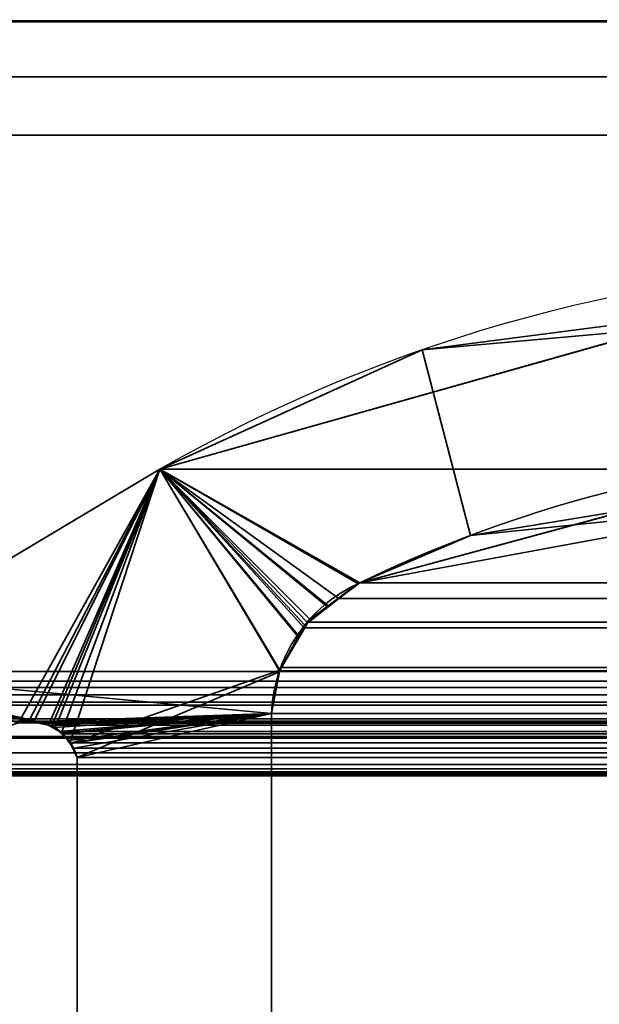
# Model space of a CAD drawing. Header units: millimetres. Extents: x -523 to 5323, y -130 to 66.
# Tile 141 of 153: x -344.39 to -341.33, y 10.33 to 15.53. Entities that reach past the tile are written whole.
import ezdxf

# ---------------------------------------------------------------- set-up
doc = ezdxf.new("R2010")
doc.units = ezdxf.units.MM
doc.layers.add('151', color=7, linetype='Continuous', true_color=0xffffff)

# ---------------------------------------------------------------- blocks, each defined once
blk = doc.blocks.new('UG_SURFACE_001')
at = {"layer": '151', "color": 252, "linetype": 'Continuous', "lineweight": 35}
for points in [[(522.5, -46, 2207), (522.5, 40, 2207), (-522.5, 40, 2207), (-522.5, -46, 2207)], [(-372.5, -46, 2056.9999), (-372.5, 40, 2056.9999), (372.5, 40, 2056.9999), (372.5, -46, 2056.9999)]]:
    blk.add_3dface(points, dxfattribs=at)
blk = doc.blocks.new('UG_SURFACE_049')
at = {"layer": '151', "color": 252, "linetype": 'Continuous', "lineweight": 35}
for points in [[(346.4408, 15.5209, 2031.4407), (346.2656, 16.0987, 2031.2655), (-346.2656, 16.0987, 2031.2655), (-346.4408, 15.5209, 2031.4407)], [(344.8797, 15.5246, 2029.8798), (-344.8797, 15.5246, 2029.8798), (-344.5372, 16.0372, 2029.5372), (344.5372, 16.0372, 2029.5372)], [(-346.4408, 15.5209, 2031.4407), (-346.5, 14.92, 2031.5001), (346.5, 14.92, 2031.5001)], [(-346.4408, 15.5209, 2031.4407), (346.5, 14.92, 2031.5001), (346.4408, 15.5209, 2031.4407)], [(-344.9696, 15.2282, 2029.9697), (-344.8797, 15.5246, 2029.8798), (344.8797, 15.5246, 2029.8798), (344.9696, 15.2282, 2029.9697)], [(345, 14.92, 2030), (-345, 14.92, 2030), (-344.9696, 15.2282, 2029.9697)], [(344.9696, 15.2282, 2029.9697), (345, 14.92, 2030), (-344.9696, 15.2282, 2029.9697)], [(-346.5, -52.92, 2031.5001), (346.5, -52.92, 2031.5001), (346.5, 14.92, 2031.5001), (-346.5, 14.92, 2031.5001)], [(-345, -52.92, 2030), (-345, 14.92, 2030), (345, 14.92, 2030), (345, -52.92, 2030)]]:
    blk.add_3dface(points, dxfattribs=at)
blk = doc.blocks.new('UG_SURFACE_053')
at = {"layer": '151', "color": 7, "linetype": 'Continuous', "lineweight": 35}
for points in [[(-341.022, 13.897, 2026.022), (-341.0308, 13.9471, -8), (-342.2655, 13.7862, -8)], [(-340.2625, 13.0907, -8), (-342.0095, 12.8066, -8), (-342.2655, 13.7862, -8), (-341.0308, 13.9471, -8)], [(-343.652, 13.1555, -8), (-343.652, 13.1555, 2028.652), (-341.022, 13.897, 2026.022)], [(-341.022, 13.897, 2026.022), (-342.2655, 13.7862, -8), (-343.652, 13.1555, -8)], [(-341.022, 13.897, 2026.022), (-343.652, 13.1555, 2028.652), (-342.595, 12.5565, 2027.595), (-340.2617, 12.9862, 2025.2616)], [(-343.652, 13.1555, -8), (-342.2655, 13.7862, -8), (-342.0095, 12.8066, -8), (-342.595, 12.5565, -8)], [(-345.4445, 12.0875, 2030.4446), (-343.652, 13.1555, 2028.652), (-343.652, 13.1555, -8), (-345.4445, 12.0875, -8)], [(-342.9139, 12.2703, -8), (-343.0205, 12.0884, -8), (-345.4445, 12.0875, -8), (-343.652, 13.1555, -8)], [(-345.1971, 11.5484, 2030.1971), (-344.3996, 11.8171, 2029.3996), (-343.652, 13.1555, 2028.652), (-345.4445, 12.0875, 2030.4446)], [(-344.3996, 11.8171, 2029.3996), (-344.3439, 11.826, 2029.3438), (-343.652, 13.1555, 2028.652)], [(-343.652, 13.1555, 2028.652), (-344.3439, 11.826, 2029.3438), (-344.3192, 11.8207, 2029.3193)], [(-344.3192, 11.8207, 2029.3193), (-344.2396, 11.8037, 2029.2397), (-343.652, 13.1555, 2028.652)], [(-344.2396, 11.8037, 2029.2397), (-344.2226, 11.8, 2029.2225), (-343.652, 13.1555, 2028.652)], [(-343.652, 13.1555, 2028.652), (-344.2226, 11.8, 2029.2225), (-344.2042, 11.7898, 2029.2041)], [(-343.652, 13.1555, 2028.652), (-344.2042, 11.7898, 2029.2041), (-344.1736, 11.7604, 2029.1736)], [(-344.1736, 11.7604, 2029.1736), (-344.1259, 11.7145, 2029.1259), (-343.652, 13.1555, 2028.652)], [(-343.0184, 12.0946, 2028.0185), (-343.652, 13.1555, 2028.652), (-344.1259, 11.7145, 2029.1259), (-344.1227, 11.7075, 2029.1226)], [(-343.652, 13.1555, -8), (-342.595, 12.5565, -8), (-342.7629, 12.4344, -8)], [(-343.652, 13.1555, -8), (-342.8586, 12.3646, -8), (-342.9139, 12.2703, -8)], [(-342.7629, 12.4344, -8), (-342.8586, 12.3646, -8), (-343.652, 13.1555, -8)], [(-343.652, 13.1555, 2028.652), (-342.605, 12.552, 2027.6051), (-342.595, 12.5565, 2027.595)], [(-343.652, 13.1555, 2028.652), (-342.886, 12.3326, 2027.8859), (-342.7645, 12.4275, 2027.7646)], [(-342.7645, 12.4275, 2027.7646), (-342.605, 12.552, 2027.6051), (-343.652, 13.1555, 2028.652)], [(-343.652, 13.1555, 2028.652), (-343.0184, 12.0946, 2028.0185), (-342.9204, 12.2708, 2027.9205)], [(-342.9204, 12.2708, 2027.9205), (-342.886, 12.3326, 2027.8859), (-343.652, 13.1555, 2028.652)], [(-342.0095, 12.8066, -8), (-340.2625, 13.0907, -8), (-340.2617, 12.9862, 2025.2616)], [(-340.2617, 12.9862, 2025.2616), (-342.595, 12.5565, 2027.595), (-342.0095, 12.8066, -8)], [(-342.595, 12.5565, 2027.595), (-342.595, 12.5565, -8), (-342.0095, 12.8066, -8)], [(-342.605, 12.552, 2027.6051), (-342.7645, 12.4275, 2027.7646), (-342.7629, 12.4344, -8)], [(-342.7629, 12.4344, -8), (-342.595, 12.5565, -8), (-342.595, 12.5565, 2027.595)], [(-342.595, 12.5565, 2027.595), (-342.605, 12.552, 2027.6051), (-342.7629, 12.4344, -8)], [(-342.8586, 12.3646, -8), (-342.7629, 12.4344, -8), (-342.7645, 12.4275, 2027.7646)], [(-342.7645, 12.4275, 2027.7646), (-342.886, 12.3326, 2027.8859), (-342.8586, 12.3646, -8)], [(-342.886, 12.3326, 2027.8859), (-342.9204, 12.2708, 2027.9205), (-342.9139, 12.2703, -8)], [(-342.9139, 12.2703, -8), (-342.8586, 12.3646, -8), (-342.886, 12.3326, 2027.8859)], [(-343.021, 12.086, -8), (-343.0205, 12.0884, -8), (-342.9204, 12.2708, 2027.9205)], [(-342.9204, 12.2708, 2027.9205), (-343.0184, 12.0946, 2028.0185), (-343.021, 12.086, -8)], [(-343.0205, 12.0884, -8), (-342.9139, 12.2703, -8), (-342.9204, 12.2708, 2027.9205)], [(-345.4445, 12.0875, -8), (-343.0205, 12.0884, -8), (-343.021, 12.086, -8)], [(-345.4445, 12.0875, -8), (-344.2959, 11.8235, -8), (-344.3184, 11.8221, -8)], [(-345.4445, 12.0875, -8), (-343.0615, 11.8663, -8), (-344.2959, 11.8235, -8)], [(-344.3184, 11.8221, -8), (-344.3996, 11.8171, -8), (-345.4445, 12.0875, -8)], [(-343.021, 12.086, -8), (-343.0615, 11.8663, -8), (-345.4445, 12.0875, -8)], [(-344.1227, 11.7075, 2029.1226), (-344.0888, 11.6334, 2029.0887), (-343.0201, 12.0856, 2028.0201), (-343.0184, 12.0946, 2028.0185)], [(-343.0615, 11.8663, 2028.0616), (-343.0201, 12.0856, 2028.0201), (-344.0888, 11.6334, 2029.0887)], [(-343.0615, 11.8663, -8), (-343.021, 12.086, -8), (-343.0201, 12.0856, 2028.0201)], [(-343.0201, 12.0856, 2028.0201), (-343.0615, 11.8663, 2028.0616), (-343.0615, 11.8663, -8)], [(-343.0184, 12.0946, 2028.0185), (-343.0201, 12.0856, 2028.0201), (-343.021, 12.086, -8)], [(-344.2406, 11.8038, -8), (-344.2959, 11.8235, -8), (-343.0615, 11.8663, -8)], [(-343.0615, 11.8663, -8), (-344.2087, 11.7925, -8), (-344.2406, 11.8038, -8)], [(-344.1746, 11.7618, -8), (-344.2087, 11.7925, -8), (-343.0615, 11.8663, -8)], [(-343.0615, 11.8663, -8), (-344.1326, 11.724, -8), (-344.1746, 11.7618, -8)], [(-344.1244, 11.7071, -8), (-344.1326, 11.724, -8), (-343.0615, 11.8663, -8)], [(-343.0615, 11.8663, -8), (-344.0888, 11.6334, -8), (-344.1244, 11.7071, -8)], [(-343.0615, 11.8663, -8), (-343.0615, 6.7187, -8), (-344.0888, 7.3541, -8), (-344.0888, 11.6334, -8)], [(-343.0615, 6.7187, 2028.0616), (-343.0615, 11.8663, 2028.0616), (-344.0888, 11.6334, 2029.0887), (-344.0888, 7.3541, 2029.0887)], [(-343.0615, 6.7187, -8), (-343.0615, 11.8663, -8), (-343.0615, 11.8663, 2028.0616), (-343.0615, 6.7187, 2028.0616)], [(-344.3192, 11.8207, 2029.3193), (-344.3439, 11.826, 2029.3438), (-344.3996, 11.8171, -8)], [(-344.3439, 11.826, 2029.3438), (-344.3996, 11.8171, 2029.3996), (-344.3996, 11.8171, -8)], [(-344.3996, 11.8171, -8), (-344.3184, 11.8221, -8), (-344.3192, 11.8207, 2029.3193)], [(-344.3192, 11.8207, 2029.3193), (-344.3184, 11.8221, -8), (-344.2959, 11.8235, -8)], [(-344.2396, 11.8037, 2029.2397), (-344.3192, 11.8207, 2029.3193), (-344.2959, 11.8235, -8)], [(-344.2959, 11.8235, -8), (-344.2406, 11.8038, -8), (-344.2396, 11.8037, 2029.2397)], [(-344.2042, 11.7898, 2029.2041), (-344.2406, 11.8038, -8), (-344.2087, 11.7925, -8)], [(-344.2042, 11.7898, 2029.2041), (-344.2226, 11.8, 2029.2225), (-344.2406, 11.8038, -8)], [(-344.2226, 11.8, 2029.2225), (-344.2396, 11.8037, 2029.2397), (-344.2406, 11.8038, -8)], [(-344.2087, 11.7925, -8), (-344.1746, 11.7618, -8), (-344.1736, 11.7604, 2029.1736)], [(-344.1736, 11.7604, 2029.1736), (-344.2042, 11.7898, 2029.2041), (-344.2087, 11.7925, -8)], [(-344.1259, 11.7145, 2029.1259), (-344.1746, 11.7618, -8), (-344.1326, 11.724, -8)], [(-344.1259, 11.7145, 2029.1259), (-344.1736, 11.7604, 2029.1736), (-344.1746, 11.7618, -8)], [(-344.1326, 11.724, -8), (-344.1244, 11.7071, -8), (-344.1227, 11.7075, 2029.1226)], [(-344.1227, 11.7075, 2029.1226), (-344.1259, 11.7145, 2029.1259), (-344.1326, 11.724, -8)], [(-344.0888, 11.6334, 2029.0887), (-344.1227, 11.7075, 2029.1226), (-344.1244, 11.7071, -8)], [(-344.1244, 11.7071, -8), (-344.0888, 11.6334, -8), (-344.0888, 11.6334, 2029.0887)], [(-344.0888, 7.3541, 2029.0887), (-344.0888, 11.6334, 2029.0887), (-344.0888, 11.6334, -8), (-344.0888, 7.3541, -8)]]:
    blk.add_3dface(points, dxfattribs=at)
blk = doc.blocks.new('UG_SURFACE_054')
at = {"layer": '151', "color": 7, "linetype": 'Continuous', "lineweight": 35}
for points in [[(-340.587, 13.0991, 2025.5871), (-342.595, 12.5565, 2027.595), (-343.652, 13.1555, 2028.652), (-341.1728, 13.8545, 2026.1729)], [(-343.652, 13.1555, 2028.652), (343.652, 13.1555, 2028.652), (341.1728, 13.8545, 2026.1729), (-341.1728, 13.8545, 2026.1729)], [(-343.0196, 12.0912, 2028.0197), (-343.0615, 11.8663, 2028.0616), (-345.4445, 12.0875, 2030.4446), (-343.652, 13.1555, 2028.652)], [(345.4445, 12.0875, 2030.4446), (343.652, 13.1555, 2028.652), (-343.652, 13.1555, 2028.652), (-345.4445, 12.0875, 2030.4446)], [(-343.652, 13.1555, 2028.652), (-342.595, 12.5565, 2027.595), (-342.7062, 12.4733, 2027.7061)], [(-343.652, 13.1555, 2028.652), (-342.8725, 12.3488, 2027.8726), (-342.8898, 12.3185, 2027.89)], [(-342.7062, 12.4733, 2027.7061), (-342.8725, 12.3488, 2027.8726), (-343.652, 13.1555, 2028.652)], [(-342.8898, 12.3185, 2027.89), (-343.0099, 12.1081, 2028.0099), (-343.0196, 12.0912, 2028.0197), (-343.652, 13.1555, 2028.652)], [(-342.595, 12.5565, 2027.595), (-340.587, 13.0991, 2025.5871), (340.571, 12.9292, 2025.5711)], [(340.571, 12.9292, 2025.5711), (342.595, 12.5565, 2027.595), (-342.595, 12.5565, 2027.595)], [(-342.7062, 12.4733, 2027.7061), (-342.595, 12.5565, 2027.595), (342.595, 12.5565, 2027.595)], [(342.595, 12.5565, 2027.595), (342.605, 12.552, 2027.6051), (-342.7062, 12.4733, 2027.7061)], [(342.605, 12.552, 2027.6051), (342.7059, 12.4732, 2027.7059), (-342.7062, 12.4733, 2027.7061)], [(342.886, 12.3326, 2027.8859), (-342.8725, 12.3488, 2027.8726), (-342.7062, 12.4733, 2027.7061)], [(-342.7062, 12.4733, 2027.7061), (342.7059, 12.4732, 2027.7059), (342.886, 12.3326, 2027.8859)], [(342.886, 12.3326, 2027.8859), (-342.8898, 12.3185, 2027.89), (-342.8725, 12.3488, 2027.8726)], [(342.886, 12.3326, 2027.8859), (342.8925, 12.321, 2027.8926), (-342.8898, 12.3185, 2027.89)], [(343.0106, 12.1087, 2028.0106), (-343.0099, 12.1081, 2028.0099), (-342.8898, 12.3185, 2027.89)], [(-342.8898, 12.3185, 2027.89), (342.8925, 12.321, 2027.8926), (343.0106, 12.1087, 2028.0106)], [(-345.4973, 12.0372, 2030.4973), (345.4973, 12.0372, 2030.4973), (345.4445, 12.0875, 2030.4446), (-345.4445, 12.0875, 2030.4446)], [(-345.4445, 12.0875, 2030.4446), (-343.0615, 11.8663, 2028.0616), (-344.26, 11.8152, 2029.2599), (-344.3134, 11.8159, 2029.3133)], [(-344.3134, 11.8159, 2029.3133), (-344.3857, 11.8169, 2029.3858), (-345.4445, 12.0875, 2030.4446)], [(-344.3857, 11.8169, 2029.3858), (-344.3996, 11.8171, 2029.3996), (-345.4445, 12.0875, 2030.4446)], [(343.0184, 12.0946, 2028.0185), (-343.0615, 11.8663, 2028.0616), (-343.0196, 12.0912, 2028.0197)], [(343.0184, 12.0946, 2028.0185), (343.0615, 11.8663, 2028.0616), (-343.0615, 11.8663, 2028.0616)], [(343.0184, 12.0946, 2028.0185), (-343.0196, 12.0912, 2028.0197), (-343.0099, 12.1081, 2028.0099)], [(-343.0099, 12.1081, 2028.0099), (343.0106, 12.1087, 2028.0106), (343.0184, 12.0946, 2028.0185)], [(345.5326, 12.0036, 2030.5326), (345.4973, 12.0372, 2030.4973), (-345.4973, 12.0372, 2030.4973), (-345.5326, 12.0036, 2030.5326)], [(-345.5681, 11.926, 2030.5681), (345.5681, 11.926, 2030.5681), (345.5504, 11.9646, 2030.5505), (-345.5504, 11.9646, 2030.5505)], [(-345.5326, 12.0036, 2030.5326), (-345.5504, 11.9646, 2030.5505), (345.5504, 11.9646, 2030.5505)], [(-345.5326, 12.0036, 2030.5326), (345.5504, 11.9646, 2030.5505), (345.5326, 12.0036, 2030.5326)], [(-345.5758, 11.9091, 2030.5758), (-345.5839, 11.8381, 2030.5839), (345.5839, 11.8381, 2030.5839)], [(345.5758, 11.9091, 2030.5758), (345.5681, 11.926, 2030.5681), (-345.5681, 11.926, 2030.5681), (-345.5758, 11.9091, 2030.5758)], [(-345.5758, 11.9091, 2030.5758), (345.5839, 11.8381, 2030.5839), (345.5758, 11.9091, 2030.5758)], [(-344.2398, 11.8034, 2029.2399), (-344.26, 11.8152, 2029.2599), (-343.0615, 11.8663, 2028.0616)], [(-344.1826, 11.7699, 2029.1827), (-344.2398, 11.8034, 2029.2399), (-343.0615, 11.8663, 2028.0616)], [(-343.0615, 11.8663, 2028.0616), (-344.1634, 11.7586, 2029.1634), (-344.1826, 11.7699, 2029.1827)], [(-344.1288, 11.7115, 2029.1288), (-344.1634, 11.7586, 2029.1634), (-343.0615, 11.8663, 2028.0616)], [(-343.0615, 11.8663, 2028.0616), (-344.1071, 11.6819, 2029.1071), (-344.1288, 11.7115, 2029.1288)], [(-343.0615, 11.8663, 2028.0616), (-344.0888, 11.6334, 2029.0887), (-344.1071, 11.6819, 2029.1071)], [(-344.0888, 7.3541, 2029.0887), (-344.0888, 11.6334, 2029.0887), (-343.0615, 11.8663, 2028.0616), (-343.0615, 6.7187, 2028.0616)], [(-343.0615, 6.7187, 2028.0616), (-343.0615, 11.8663, 2028.0616), (343.0615, 11.8663, 2028.0616), (343.0615, 6.7187, 2028.0616)], [(345.5854, 11.8249, 2030.5853), (-345.5839, 11.8381, 2030.5839), (-345.5854, 11.8249, 2030.5853)], [(-345.5854, 11.8249, 2030.5853), (-345.572, 11.7445, 2030.5719), (345.572, 11.7445, 2030.5719), (345.5854, 11.8249, 2030.5853)], [(345.5854, 11.8249, 2030.5853), (345.5839, 11.8381, 2030.5839), (-345.5839, 11.8381, 2030.5839)], [(344.3996, 11.8171, 2029.3996), (345.1971, 11.5484, 2030.1971), (-345.1971, 11.5484, 2030.1971), (-344.3996, 11.8171, 2029.3996)], [(344.3996, 11.8171, 2029.3996), (-344.3996, 11.8171, 2029.3996), (-344.3857, 11.8169, 2029.3858)], [(344.3439, 11.826, 2029.3438), (-344.3857, 11.8169, 2029.3858), (-344.3134, 11.8159, 2029.3133)], [(344.3439, 11.826, 2029.3438), (344.3856, 11.8193, 2029.3856), (-344.3857, 11.8169, 2029.3858)], [(-344.3857, 11.8169, 2029.3858), (344.3856, 11.8193, 2029.3856), (344.3996, 11.8171, 2029.3996)], [(-344.3134, 11.8159, 2029.3133), (344.3139, 11.8196, 2029.3138), (344.3439, 11.826, 2029.3438)], [(344.3139, 11.8196, 2029.3138), (-344.3134, 11.8159, 2029.3133), (-344.26, 11.8152, 2029.2599)], [(-344.26, 11.8152, 2029.2599), (344.239, 11.8035, 2029.2389), (344.3139, 11.8196, 2029.3138)], [(-344.26, 11.8152, 2029.2599), (-344.2398, 11.8034, 2029.2399), (344.239, 11.8035, 2029.2389)], [(344.2226, 11.8, 2029.2225), (344.239, 11.8035, 2029.2389), (-344.2398, 11.8034, 2029.2399)], [(344.2042, 11.7898, 2029.2041), (-344.2398, 11.8034, 2029.2399), (-344.1826, 11.7699, 2029.1827)], [(344.2042, 11.7898, 2029.2041), (344.2226, 11.8, 2029.2225), (-344.2398, 11.8034, 2029.2399)], [(-344.1826, 11.7699, 2029.1827), (344.1834, 11.7698, 2029.1834), (344.2042, 11.7898, 2029.2041)], [(344.1834, 11.7698, 2029.1834), (-344.1826, 11.7699, 2029.1827), (-344.1634, 11.7586, 2029.1634)], [(-344.1634, 11.7586, 2029.1634), (344.1261, 11.7148, 2029.1262), (344.1834, 11.7698, 2029.1834)], [(-344.1634, 11.7586, 2029.1634), (-344.1288, 11.7115, 2029.1288), (344.1261, 11.7148, 2029.1262)], [(-345.5676, 11.7358, 2030.5676), (345.5676, 11.7358, 2030.5676), (345.572, 11.7445, 2030.5719), (-345.572, 11.7445, 2030.5719)], [(345.5676, 11.7358, 2030.5676), (-345.5676, 11.7358, 2030.5676), (-345.5288, 11.6585, 2030.5288)], [(345.5288, 11.6585, 2030.5288), (345.5676, 11.7358, 2030.5676), (-345.5288, 11.6585, 2030.5288)], [(344.1259, 11.7145, 2029.1259), (344.1261, 11.7148, 2029.1262), (-344.1288, 11.7115, 2029.1288)], [(344.1259, 11.7145, 2029.1259), (-344.1288, 11.7115, 2029.1288), (-344.1071, 11.6819, 2029.1071)], [(-344.1071, 11.6819, 2029.1071), (344.0888, 11.6334, 2029.0887), (344.1259, 11.7145, 2029.1259)], [(-345.5288, 11.6585, 2030.5288), (-345.5277, 11.6576, 2030.5278), (345.5277, 11.6576, 2030.5278), (345.5288, 11.6585, 2030.5288)], [(-345.4585, 11.5961, 2030.4585), (345.4585, 11.5961, 2030.4585), (345.5277, 11.6576, 2030.5278), (-345.5277, 11.6576, 2030.5278)], [(-344.1071, 11.6819, 2029.1071), (-344.0888, 11.6334, 2029.0887), (344.0888, 11.6334, 2029.0887)], [(345.4585, 11.5961, 2030.4585), (-345.4585, 11.5961, 2030.4585), (-345.4325, 11.573, 2030.4325)], [(345.4325, 11.573, 2030.4325), (345.4585, 11.5961, 2030.4585), (-345.4325, 11.573, 2030.4325)], [(344.0888, 7.3541, 2029.0887), (344.0888, 11.6334, 2029.0887), (-344.0888, 11.6334, 2029.0887), (-344.0888, 7.3541, 2029.0887)], [(345.4017, 11.558, 2030.4017), (-345.4325, 11.573, 2030.4325), (-345.4017, 11.558, 2030.4017)], [(345.4017, 11.558, 2030.4017), (345.4325, 11.573, 2030.4325), (-345.4325, 11.573, 2030.4325)], [(-345.4017, 11.558, 2030.4017), (-345.3785, 11.5549, 2030.3786), (345.3785, 11.5549, 2030.3786), (345.4017, 11.558, 2030.4017)], [(-345.2902, 11.543, 2030.2901), (345.2902, 11.543, 2030.2901), (345.3785, 11.5549, 2030.3786), (-345.3785, 11.5549, 2030.3786)], [(-345.2478, 11.5372, 2030.2479), (345.1971, 11.5484, 2030.1971), (345.2478, 11.5372, 2030.2479)], [(-345.2478, 11.5372, 2030.2479), (-345.1971, 11.5484, 2030.1971), (345.1971, 11.5484, 2030.1971)], [(345.2478, 11.5372, 2030.2479), (-345.2902, 11.543, 2030.2901), (-345.2478, 11.5372, 2030.2479)], [(345.2478, 11.5372, 2030.2479), (345.2902, 11.543, 2030.2901), (-345.2902, 11.543, 2030.2901)]]:
    blk.add_3dface(points, dxfattribs=at)
blk = doc.blocks.new('UG_SURFACE_060')
at = {"layer": '151', "color": 252, "linetype": 'Continuous', "lineweight": 35}
for points in [[(346.4408, 15.5209, 2031.4407), (346.2656, 16.0987, 2031.2655), (-346.2656, 16.0987, 2031.2655), (-346.4408, 15.5209, 2031.4407)], [(344.8797, 15.5246, 2029.8798), (-344.8797, 15.5246, 2029.8798), (-344.5372, 16.0372, 2029.5372), (344.5372, 16.0372, 2029.5372)], [(-346.4408, 15.5209, 2031.4407), (-346.5, 14.92, 2031.5001), (346.5, 14.92, 2031.5001)], [(-346.4408, 15.5209, 2031.4407), (346.5, 14.92, 2031.5001), (346.4408, 15.5209, 2031.4407)], [(-344.9696, 15.2282, 2029.9697), (-344.8797, 15.5246, 2029.8798), (344.8797, 15.5246, 2029.8798), (344.9696, 15.2282, 2029.9697)], [(345, 14.92, 2030), (-345, 14.92, 2030), (-344.9696, 15.2282, 2029.9697)], [(344.9696, 15.2282, 2029.9697), (345, 14.92, 2030), (-344.9696, 15.2282, 2029.9697)], [(-346.5, -52.92, 2031.5001), (346.5, -52.92, 2031.5001), (346.5, 14.92, 2031.5001), (-346.5, 14.92, 2031.5001)], [(-345, -52.92, 2030), (-345, 14.92, 2030), (345, 14.92, 2030), (345, -52.92, 2030)]]:
    blk.add_3dface(points, dxfattribs=at)

msp = doc.modelspace()

# ---------------------------------------------------------------- linework, layer by layer
at = {"layer": '151', "color": 253, "linetype": 'Continuous', "lineweight": -3}
for p, q in [((346.5, 14.92, 2031.5), (-346.5, 14.92, 2031.5)), ((346.5, 14.92, 2031.5), (-346.5, 14.92, 2031.5)), ((345, 14.92, 2030), (-345, 14.92, 2030)), ((345, 14.92, 2030), (-345, 14.92, 2030)), ((-345.4445, 12.0875, -8), (-343.652, 13.1555, -8)), ((-345.4445, 12.0875, 2030.4445), (-343.652, 13.1555, 2028.652)), ((-345.4445, 12.0875, 2030.4445), (-343.652, 13.1555, 2028.652)), ((-343.652, 13.1555, 2028.652), (-343.652, 13.1555, -8)), ((343.652, 13.1555, 2028.652), (-343.652, 13.1555, 2028.652)), ((-342.595, 12.5565, 2027.595), (342.595, 12.5565, 2027.595)), ((-342.595, 12.5565, -8), (-342.595, 12.5565, 2027.595)), ((345.4445, 12.0875, 2030.4445), (-345.4445, 12.0875, 2030.4445)), ((-343.0615, 11.8663, -8), (-343.0615, 11.8663, 2028.0615)), ((-343.0615, 11.8663, 2028.0615), (-343.0615, 6.7187, 2028.0615)), ((-343.0615, 11.8663, 2028.0615), (343.0615, 11.8663, 2028.0615)), ((-343.0615, 6.7187, -8), (-343.0615, 11.8663, -8)), ((-343.0615, 11.8663, 2028.0615), (-343.0615, 6.7187, 2028.0615)), ((344.3996, 11.8171, 2029.3996), (-344.3996, 11.8171, 2029.3996)), ((345.572, 11.7445, 2030.572), (-345.572, 11.7445, 2030.572)), ((-344.0888, 11.6334, 2029.0888), (-344.0888, 11.6334, -8)), ((-344.0888, 7.3541, 2029.0888), (-344.0888, 11.6334, 2029.0888)), ((344.0888, 11.6334, 2029.0888), (-344.0888, 11.6334, 2029.0888)), ((-344.0888, 7.3541, 2029.0888), (-344.0888, 11.6334, 2029.0888)), ((-344.0888, 7.3541, -8), (-344.0888, 11.6334, -8)), ((345.1971, 11.5484, 2030.1971), (-345.1971, 11.5484, 2030.1971))]:
    msp.add_line(p, q, dxfattribs=at)
for radius in [3.08, 3.08, 3.08, 3.08, 1.58, 1.58, 1.58, 1.58]:
    msp.add_arc((-343.42, 14.92, -8), radius, 90, 180, dxfattribs=at)
at = {"layer": '151', "color": 253, "linetype": 'Continuous', "lineweight": -3, "extrusion": (-0.707107, -6.12323e-17, -0.707107)}
for major_axis in [(-3.08, 0, 3.08), (-3.08, 0, 3.08), (-3.08, 0, 3.08), (-3.08, 0, 3.08), (-3.08, 0, 3.08), (-3.08, 0, 3.08), (-1.58, 0, 1.58), (-1.58, 0, 1.58), (-1.58, 0, 1.58), (-1.58, 0, 1.58), (-1.58, 0, 1.58), (-1.58, 0, 1.58)]:
    msp.add_ellipse((-343.42, 14.92, 2028.42), major_axis=major_axis, ratio=0.707107, start_param=0, end_param=1.570796, dxfattribs=at)
at = {"layer": '151', "color": 253, "linetype": 'Continuous', "lineweight": -3}
for points in [[(-335.663, 13.2666, 2020.663), (-338.1674, 14.6068, 2023.1674), (-341.1854, 14.5654, 2026.1854), (-343.652, 13.1555, 2028.652)], [(-335.663, 13.2666, 2020.663), (-338.1674, 14.6068, 2023.1674), (-341.1854, 14.5654, 2026.1854), (-343.652, 13.1555, 2028.652)], [(-335.663, 13.2666, -8), (-338.1674, 14.6068, -8), (-341.1854, 14.5654, -8), (-343.652, 13.1555, -8)], [(-342.595, 12.5565, 2027.595), (-340.6467, 13.4942, 2025.6467), (-338.3766, 13.4889, 2023.3766), (-336.4322, 12.5427, 2021.4322)], [(-336.4322, 12.5427, -8), (-338.3766, 13.4889, -8), (-340.6467, 13.4942, -8), (-342.595, 12.5565, -8)], [(-336.4322, 12.5427, 2021.4322), (-338.3766, 13.4889, 2023.3766), (-340.6467, 13.4942, 2025.6467), (-342.595, 12.5565, 2027.595)], [(-342.595, 12.5565, 2027.595), (-342.869, 12.4337, 2027.869), (-343.0498, 12.1661, 2028.0498), (-343.0615, 11.8663, 2028.0615)], [(-342.595, 12.5565, -8), (-342.869, 12.4337, -8), (-343.0498, 12.1661, -8), (-343.0615, 11.8663, -8)], [(-343.0615, 11.8663, 2028.0615), (-343.0498, 12.1661, 2028.0498), (-342.869, 12.4337, 2027.869), (-342.595, 12.5565, 2027.595)], [(-344.3996, 11.8171, -8), (-344.2658, 11.8542, -8), (-344.1281, 11.7757, -8), (-344.0888, 11.6334, -8)], [(-344.3996, 11.8171, 2029.3996), (-344.2658, 11.8542, 2029.2658), (-344.1281, 11.7757, 2029.1281), (-344.0888, 11.6334, 2029.0888)], [(-344.0888, 11.6334, 2029.0888), (-344.1281, 11.7757, 2029.1281), (-344.2658, 11.8542, 2029.2658), (-344.3996, 11.8171, 2029.3996)]]:
    msp.add_open_spline(points, degree=3, dxfattribs=at)

# ---------------------------------------------------------------- block references
for name in ['UG_SURFACE_049', 'UG_SURFACE_060', 'UG_SURFACE_001', 'UG_SURFACE_053', 'UG_SURFACE_054']:
    msp.add_blockref(name, (0, 0), dxfattribs=at)

doc.saveas('drawing.dxf')
